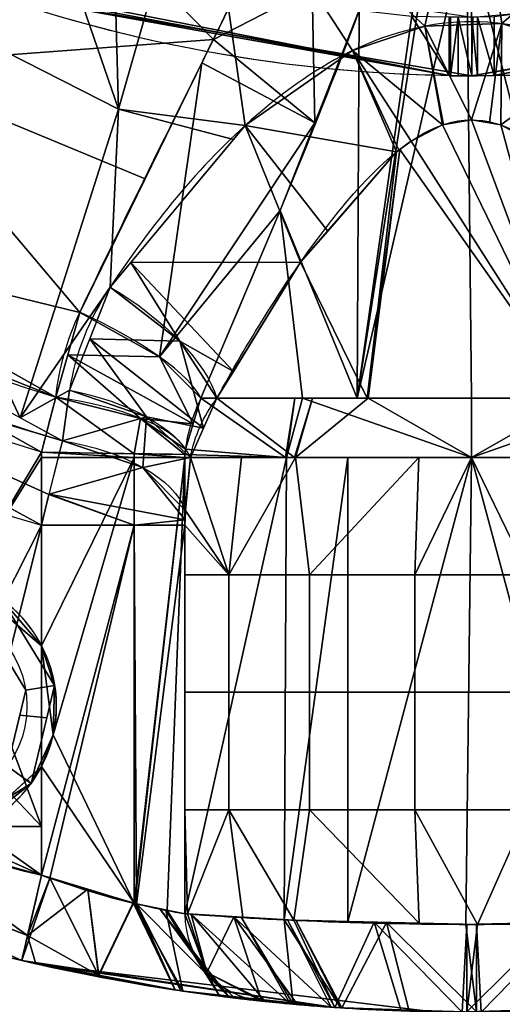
# Model space of a CAD drawing. Header units: millimetres. Extents: x -95 to 95, y -168 to 68.
# Tile 19 of 211: x -15 to 1, y -68 to -34. Entities that reach past the tile are written whole.
import ezdxf

# ---------------------------------------------------------------- set-up
doc = ezdxf.new("R2010")
doc.units = ezdxf.units.MM
doc.layers.add('100', color=7, linetype='Continuous', true_color=0xffffff)

msp = doc.modelspace()

# ---------------------------------------------------------------- linework, layer by layer
at = {"layer": '100', "color": 163, "linetype": 'Continuous'}
for p, q in [((0.766, -33.982, 14.087), (0.766, -35.994, 14.087)), ((-0.766, -35.994, 14.087), (-0.766, -33.996, 14.087)), ((-14.697, -55.475, 97), (-14.697, -49.039, 97)), ((-9.798, -49.039, 101), (-9.798, -64.637, 101)), ((-14.697, -51.356, 81), (-14.697, -63.317, 81)), ((-9.798, -64.637, 77), (-9.798, -51.356, 77)), ((-14.697, -63.317, 97), (-14.697, -59.603, 97))]:
    msp.add_line(p, q, dxfattribs=at)
at = {"layer": '100', "color": 163, "linetype": 'Continuous', "extrusion": (0, 0, -1)}
msp.add_circle((18.696, -57.539, -102), 4.5, dxfattribs=at)
at = {"layer": '100', "color": 163, "linetype": 'Continuous'}
msp.add_circle((-18.696, -57.539, 103), 3.5, dxfattribs=at)
at = {"layer": '100', "color": 163, "linetype": 'Continuous', "extrusion": (0, 0, -1)}
for centre, radius, start, end in [((0, 0, -94), 68, 283.06797, 256.93203), ((0, 0, -81), 65, 283.06797, 256.93203), ((0, 0, -97), 51.024, 286.7388, 253.2612), ((0, 0, -80.215), 50.45, 286.0923, 253.9077), ((0, 14, 10), 50, 250.5023, 289.4977)]:
    msp.add_arc(centre, radius, start, end, dxfattribs=at)
at = {"layer": '100', "color": 163, "linetype": 'Continuous'}
for centre, radius, start, end in [((0, 0, 84), 68, 283.06797, 256.93203), ((0, 0, 81), 53.418, 285.9698, 254.0302), ((0, 0, 97.321), 49.087, 286.8231, 253.1769), ((-18.696, -57.539, 97), 4.5, 27.3052, 252), ((-18.696, -57.539, 97), 4.5, 252, 332.6948), ((0, 0, 97), 65, 252, 256.93203)]:
    msp.add_arc(centre, radius, start, end, dxfattribs=at)
at = {"layer": '100', "color": 163, "linetype": 'Continuous', "extrusion": (0.500891, 0.754648, -0.42381)}
msp.add_arc((-14.276, 46.906, -71.566), 5, 82.3326, 153.3965, dxfattribs=at)
at = {"layer": '100', "color": 163, "linetype": 'Continuous', "extrusion": (0.40359, 0.877121, 0.260333)}
msp.add_arc((-6.442, 111.737, -18.493), 5, 196.0479, 272.0461, dxfattribs=at)
at = {"layer": '100', "color": 163, "linetype": 'Continuous', "extrusion": (0.136165, 0.869628, -0.474559)}
msp.add_arc((6.659, 41.846, -80.136), 5, 93.5678, 161.7399, dxfattribs=at)
at = {"layer": '100', "color": 163, "linetype": 'Continuous', "extrusion": (0.110686, 0.941471, 0.318404)}
msp.add_arc((8.907, 112.635, -14.821), 5, 192.3972, 266.748, dxfattribs=at)
at = {"layer": '100', "color": 163, "linetype": 'Continuous', "extrusion": (0, 1, 0)}
for centre, radius, start, end in [((0, 99, -47.021), 9.65, 16.4644, 163.5356), ((0, 79, -47.021), 9.65, 205.512, 334.488), ((14.697, 102, -49.039), 5, 191.537, 270), ((14.697, 76, -51.356), 5, 90, 168.463)]:
    msp.add_arc(centre, radius, start, end, dxfattribs=at)
at = {"layer": '100', "color": 163, "linetype": 'Continuous', "extrusion": (0.104531, 0.86556, -0.489775)}
msp.add_arc((8.467, 40.56, -82.706), 5, 94.5387, 166.1485, dxfattribs=at)
at = {"layer": '100', "color": 163, "linetype": 'Continuous', "extrusion": (0.016412, 0.999865, 5.69402e-18)}
msp.add_arc((13.892, 102, -49.097), 5, 191.5366, 270, dxfattribs=at)
at = {"layer": '100', "color": 163, "linetype": 'Continuous', "extrusion": (3.84685e-15, -1, 0)}
msp.add_arc((0, 99, 49.039), 10, 11.537, 168.463, dxfattribs=at)
at = {"layer": '100', "color": 163, "linetype": 'Continuous', "extrusion": (0, -1, 0)}
msp.add_arc((0, 79, 49.039), 10, 196.0098, 343.9902, dxfattribs=at)
at = {"layer": '100', "color": 163, "linetype": 'Continuous', "extrusion": (0.974103, -0.226107, 0)}
for centre, start, end in [((-65, 94), 90, 180), ((-65, 84), 180, 270)]:
    msp.add_arc(centre, 3, start, end, dxfattribs=at)
at = {"layer": '100', "color": 163, "linetype": 'Continuous', "extrusion": (-0.199955, 0.021217, 0.979575)}
msp.add_arc((65, 15.604, 76.015), 3, 275.9341, 360, dxfattribs=at)
at = {"layer": '100', "color": 163, "linetype": 'Continuous', "extrusion": (0.199955, -0.021217, 0.979575)}
msp.add_arc((-65, 20.188, 98.349), 3, 95.9341, 180, dxfattribs=at)
at = {"layer": '100', "color": 163, "linetype": 'Continuous', "extrusion": (0.766044, 0, -0.642788)}
msp.add_ellipse((0, 14, 15), major_axis=(-50, 0, -59.588), ratio=0.642788, start_param=4.72771, end_param=5.08539, dxfattribs=at)
at = {"layer": '100', "color": 163, "linetype": 'Continuous', "extrusion": (0.766044, 0, 0.642788)}
msp.add_ellipse((0, 14, 15), major_axis=(50, 0, -59.588), ratio=0.642788, start_param=4.72771, end_param=5.08539, dxfattribs=at)
at = {"layer": '100', "color": 163, "linetype": 'Continuous'}
for points in [[(-13.389, -44.083, 98.245), (-11.521, -40.123, 99.424), (-9.483, -36.158, 100), (-7.52, -32.071, 100)], [(-3.84, -33.753, 102.063), (-5.496, -38.23, 102.551), (-7.412, -42.651, 102.462), (-9.255, -47.021, 101.735)], [(-12.354, -43.221, 77.304), (-13.079, -44.314, 77.918), (-13.547, -45.488, 78.568), (-13.744, -46.748, 79.256)], [(-14.207, -46.986, 97.321), (-14.1, -45.982, 97.66), (-13.828, -45.014, 97.968), (-13.389, -44.083, 98.245)], [(-13.744, -46.748, 79.256), (-13.835, -47.324, 79.57), (-13.915, -47.9, 79.89), (-13.984, -48.473, 80.215)], [(-14.695, -48.862, 97), (-14.534, -48.218, 97), (-14.371, -47.593, 97.107), (-14.207, -46.986, 97.321)], [(-9.255, -47.021, 101.735), (-9.527, -47.579, 101.518), (-9.703, -48.16, 101.286), (-9.784, -48.762, 101.036)], [(-9.612, -49.039, 76.242), (-9.472, -48.309, 75.755), (-9.167, -47.637, 75.291), (-8.709, -47.021, 74.844)], [(-13.984, -48.473, 80.215), (-14.213, -49.351, 80.73), (-14.458, -50.341, 81), (-14.697, -51.356, 81)], [(-14.697, -49.039, 97), (-14.697, -48.98, 97), (-14.696, -48.921, 97), (-14.695, -48.862, 97)], [(-9.797, -48.943, 101), (-9.798, -48.975, 101), (-9.798, -49.007, 101), (-9.798, -49.039, 101)], [(-9.78, -50.85, 76.913), (-9.731, -50.247, 76.685), (-9.675, -49.643, 76.462), (-9.612, -49.039, 76.242)], [(-9.798, -51.356, 77), (-9.798, -51.185, 77), (-9.793, -51.01, 76.973), (-9.78, -50.85, 76.913)], [(-14.697, -55.475, 97), (-14.533, -55.792, 97), (-14.281, -56.467, 97.013), (-14.151, -57.539, 97.032), (-14.281, -58.611, 97.013), (-14.533, -59.285, 97), (-14.697, -59.603, 97)]]:
    msp.add_open_spline(points, degree=3, dxfattribs=at)
for points, knots in [([(12.354, -43.221, 77.304), (10.959, -41.12, 76.124), (9.373, -39.109, 75.086), (6.359, -36.492, 73.818), (5.251, -35.701, 73.45), (2.778, -34.521, 72.914), (1.409, -34.153, 72.752), (-1.372, -34.147, 72.75), (-2.753, -34.511, 72.909), (-5.244, -35.696, 73.448), (-6.336, -36.475, 73.81), (-9.353, -39.086, 75.074), (-10.956, -41.116, 76.122), (-12.354, -43.221, 77.304)], [0, 0, 0, 0, 0.25, 0.25, 0.375, 0.375, 0.5, 0.5, 0.625, 0.625, 0.75, 0.75, 1, 1, 1, 1]), ([(0.766, -35.994, 14.087), (0.694, -35.995, 14.173), (0.606, -35.996, 14.247), (0.414, -35.998, 14.361), (0.306, -35.999, 14.403), (0.087, -36, 14.447), (-0.028, -36, 14.45), (-0.25, -35.999, 14.419), (-0.359, -35.999, 14.384), (-0.558, -35.997, 14.281), (-0.65, -35.996, 14.212), (-0.74, -35.995, 14.117), (-0.753, -35.994, 14.102), (-0.766, -35.994, 14.087)], [0, 0, 0, 0, 0.193363, 0.193363, 0.386727, 0.386727, 0.580069, 0.580069, 0.773385, 0.773385, 0.966717, 0.966717, 1, 1, 1, 1]), ([(-8.709, -47.021, 74.844), (-7.667, -45.131, 74.226), (-6.527, -43.252, 73.722), (-4.542, -40.603, 73.179), (-3.841, -39.748, 73.033), (-2.205, -38.24, 72.821), (-1.195, -37.524, 72.75), (1.104, -37.487, 72.746), (2.128, -38.182, 72.814), (3.793, -39.692, 73.024), (4.504, -40.556, 73.17), (6.519, -43.237, 73.718), (7.659, -45.117, 74.221), (8.709, -47.021, 74.844)], [0, 0, 0, 0, 0.25, 0.25, 0.375, 0.375, 0.5, 0.5, 0.625, 0.625, 0.75, 0.75, 1, 1, 1, 1]), ([(-9.784, -48.762, 101.036), (-9.791, -48.812, 101.015), (-9.795, -48.867, 101.003), (-9.797, -48.928, 101), (-9.797, -48.936, 101), (-9.797, -48.943, 101)], [0, 0, 0, 0, 0.884581, 0.884581, 1, 1, 1, 1]), ([(-14.697, -63.317, 97), (-13.592, -63.727, 97), (-12.484, -64.052, 97.37), (-10.677, -64.489, 98.811), (-10.034, -64.597, 99.845), (-9.798, -64.637, 101)], [0, 0, 0, 0, 0.5, 0.5, 1, 1, 1, 1]), ([(-9.798, -64.637, 77), (-10.034, -64.597, 78.154), (-10.678, -64.489, 79.19), (-12.479, -64.053, 80.627), (-13.593, -63.727, 81), (-14.697, -63.317, 81)], [0, 0, 0, 0, 0.5, 0.5, 1, 1, 1, 1]), ([(-9.798, -64.637, 101), (-9.337, -64.671, 103.258), (-8.106, -64.764, 105.291), (-4.544, -64.934, 108.2), (-2.298, -65, 109), (2.297, -65, 109), (4.549, -64.934, 108.196), (8.1, -64.764, 105.296), (9.337, -64.671, 103.258), (9.798, -64.637, 101)], [0, 0, 0, 0, 0.25, 0.25, 0.5, 0.5, 0.75, 0.75, 1, 1, 1, 1]), ([(9.798, -64.637, 77), (9.337, -64.671, 74.742), (8.106, -64.764, 72.709), (4.544, -64.934, 69.8), (2.298, -65, 69), (-2.297, -65, 69), (-4.549, -64.934, 69.804), (-8.1, -64.764, 72.704), (-9.337, -64.671, 74.742), (-9.798, -64.637, 77)], [0, 0, 0, 0, 0.25, 0.25, 0.5, 0.5, 0.75, 0.75, 1, 1, 1, 1]), ([(-7.175, -67.62, 100.4), (-7.574, -67.578, 98.533), (-8.67, -67.462, 96.874), (-11.669, -67.008, 94.597), (-13.518, -66.67, 94), (-15.375, -66.239, 94)], [0, 0, 0, 0, 0.5, 0.5, 1, 1, 1, 1]), ([(-15.375, -66.239, 84), (-13.516, -66.671, 84), (-11.676, -67.007, 83.407), (-8.671, -67.462, 81.127), (-7.574, -67.578, 79.47), (-7.175, -67.62, 77.6)], [0, 0, 0, 0, 0.5, 0.5, 1, 1, 1, 1]), ([(-7.175, -67.62, 77.6), (-6.829, -67.657, 75.978), (-5.885, -67.758, 74.537), (-3.272, -67.934, 72.536), (-1.639, -68, 71.998), (1.654, -68, 72.002), (3.278, -67.934, 72.538), (5.895, -67.757, 74.548), (6.829, -67.657, 75.978), (7.175, -67.62, 77.6)], [0, 0, 0, 0, 0.25, 0.25, 0.5, 0.5, 0.75, 0.75, 1, 1, 1, 1]), ([(7.175, -67.62, 100.4), (6.829, -67.657, 102.022), (5.885, -67.758, 103.463), (3.272, -67.934, 105.464), (1.639, -68, 106.002), (-1.654, -68, 105.998), (-3.278, -67.934, 105.462), (-5.895, -67.757, 103.452), (-6.829, -67.657, 102.022), (-7.175, -67.62, 100.4)], [0, 0, 0, 0, 0.25, 0.25, 0.5, 0.5, 0.75, 0.75, 1, 1, 1, 1])]:
    msp.add_open_spline(points, degree=3, knots=knots, dxfattribs=at)
for points in [[(-12.068, -37.143, 74.637), (-22.956, -31.596, 74.637), (-15.905, -25.981, 71.52)], [(-15.905, -25.981, 71.52), (-12.339, -27.2, 71.335), (-12.068, -37.143, 74.637)], [(-12.339, -27.2, 71.335), (-9.23, -27.2, 71.335), (-12.068, -37.143, 74.637)], [(-12.068, -37.143, 74.637), (-9.23, -27.2, 71.335), (-7.744, -37.703, 74.405)], [(-9.23, -27.2, 71.335), (-4.066, -35.136, 73.193), (-7.744, -37.703, 74.405)], [(-9.23, -27.2, 71.335), (0, -27.2, 71.335), (-1.603, -34.303, 72.819)], [(-1.603, -34.303, 72.819), (-4.066, -35.136, 73.193), (-9.23, -27.2, 71.335)], [(0, -27.2, 71.335), (-0.001, -34.249, 72.795), (-1.603, -34.303, 72.819)], [(1.032, -34.213, 72.779), (-0.001, -34.249, 72.795), (0, -27.2, 71.335)], [(1.032, -34.213, 72.779), (0, -27.2, 71.335), (9.23, -27.2, 71.335)], [(9.23, -27.2, 71.335), (4.335, -35.27, 73.255), (1.032, -34.213, 72.779)], [(-8.827, -34.756, 99.915), (-15.907, -27.544, 100), (-20.532, -35.632, 99.326)], [(-8.827, -34.756, 99.915), (-7.52, -32.071, 100), (-15.907, -27.544, 100)], [(-3.84, -33.753, 102.063), (-3.913, -47.021, 107.35), (-1.523, -30.276, 102.316)], [(-1.321, -30.469, 102.498), (-1.523, -30.276, 102.316), (-3.913, -47.021, 107.35)], [(-0.174, -30.882, 102.883), (-1.321, -30.469, 102.498), (-3.913, -47.021, 107.35)], [(-3.913, -47.021, 107.35), (0, -47.021, 108.65), (-0.174, -30.882, 102.883)], [(3.913, -47.021, 107.35), (1.063, -30.624, 102.642), (-0.174, -30.882, 102.883)], [(-0.174, -30.882, 102.883), (0, -47.021, 108.65), (3.913, -47.021, 107.35)], [(-15.427, -47.683, 80.215), (-29.266, -40.107, 80.215), (-22.956, -31.596, 74.637)], [(-22.956, -31.596, 74.637), (-12.068, -37.143, 74.637), (-15.427, -47.683, 80.215)], [(-5.454, -33.015, 100.546), (-7.52, -32.071, 100), (-8.827, -34.756, 99.915)], [(-2.048, -33.973, 12.559), (-7.228, -33.378, 6.386), (-18.221, -32.562, -6.714), (-0.766, -35.994, 14.087)], [(-0.766, -35.994, 14.087), (-18.221, -32.562, -6.714), (-17.457, -32.854, -8.357)], [(6.486, -33.224, 7.27), (0.766, -33.982, 14.087), (0.766, -35.994, 14.087), (18.221, -32.562, -6.714)], [(17.457, -32.854, -8.357), (18.221, -32.562, -6.714), (0.766, -35.994, 14.087)], [(-17.457, -32.854, -8.357), (-16.688, -33.133, -10), (-0.766, -35.994, 14.087)], [(0, -36, -10), (-16.688, -33.133, -10), (-8.693, -32.724, -10), (0.039, -33.997, -10)], [(0.766, -35.994, 14.087), (0.007, -35.999, 14.398), (17.457, -32.854, -8.357)], [(16.688, -33.133, -10), (17.457, -32.854, -8.357), (0.007, -35.999, 14.398)], [(-16.688, -33.133, -10), (0, -36, -10), (-0.766, -35.994, 14.087)], [(-8.827, -34.756, 99.915), (-5.364, -37.604, 102.225), (-5.454, -33.015, 100.546)], [(-5.364, -37.604, 102.225), (-3.84, -33.753, 102.063), (-5.454, -33.015, 100.546)], [(16.688, -33.133, -10), (0, -36, -10), (0.039, -33.997, -10), (11.51, -32.982, -10)], [(0.007, -35.999, 14.398), (0.007, -35.999, -10), (16.688, -33.133, -10)], [(-3.84, -33.753, 102.063), (-6.549, -40.598, 102.351), (-3.913, -47.021, 107.35)], [(-0.766, -35.994, 14.087), (-0.766, -33.996, 14.087), (-2.048, -33.973, 12.559)], [(0.766, -35.994, 14.087), (0.766, -33.982, 14.087), (0.197, -33.993, 14.425)], [(-4.066, -35.136, 73.193), (-1.603, -34.303, 72.819), (-0.999, -37.679, 72.766)], [(-0.999, -37.679, 72.766), (-1.603, -34.303, 72.819), (-1.602, -34.303, 72.819)], [(-1.602, -34.303, 72.819), (1.032, -34.213, 72.779), (0, -37.505, 72.748)], [(-1.602, -34.303, 72.819), (-0.962, -37.672, 72.765), (-0.999, -37.679, 72.766)], [(0, -37.505, 72.748), (-0.962, -37.672, 72.765), (-1.602, -34.303, 72.819)], [(-0.727, -33.996, 14.131), (-0.766, -33.996, 14.087), (-0.766, -35.994, 14.087)], [(-0.766, -35.994, 14.087), (-0.727, -35.995, 14.131), (-0.727, -33.996, 14.131)], [(-0.459, -33.997, 14.333), (-0.727, -33.996, 14.131), (-0.727, -35.995, 14.131)], [(-0.727, -35.995, 14.131), (-0.459, -35.998, 14.333), (-0.459, -33.997, 14.333)], [(0.006, -35.999, 14.398), (0.006, -33.994, 14.398), (-0.459, -33.997, 14.333)], [(-0.459, -33.997, 14.333), (-0.459, -35.998, 14.333), (0.006, -35.999, 14.398)], [(0, -37.505, 72.748), (1.032, -34.213, 72.779), (1.033, -34.213, 72.779)], [(1.033, -34.213, 72.779), (0.612, -37.612, 72.759), (0, -37.505, 72.748)], [(0.197, -36, 14.425), (0.197, -33.993, 14.425), (0.006, -33.994, 14.398)], [(0.006, -33.994, 14.398), (0.006, -35.999, 14.398), (0.197, -36, 14.425)], [(0.197, -33.993, 14.425), (0.197, -36, 14.425), (0.766, -35.994, 14.087)], [(1.001, -37.679, 72.766), (0.612, -37.612, 72.759), (1.033, -34.213, 72.779)], [(1.001, -37.679, 72.766), (1.033, -34.213, 72.779), (4.335, -35.27, 73.255)], [(-20.532, -35.632, 99.326), (-11.155, -39.516, 99.063), (-8.827, -34.756, 99.915)], [(-8.827, -34.756, 99.915), (-9.216, -35.553, 99.772), (-5.364, -37.604, 102.225)], [(-7.743, -37.702, 74.405), (-4.066, -35.136, 73.193), (-2.57, -38.602, 72.874)], [(-0.999, -37.679, 72.766), (-2.068, -38.228, 72.827), (-4.066, -35.136, 73.193)], [(-4.066, -35.136, 73.193), (-4.066, -35.136, 73.193), (-2.49, -38.542, 72.866)], [(-2.49, -38.542, 72.866), (-2.57, -38.602, 72.874), (-4.066, -35.136, 73.193)], [(-2.068, -38.228, 72.827), (-2.49, -38.542, 72.866), (-4.066, -35.136, 73.193)], [(4.335, -35.27, 73.255), (2.293, -38.387, 72.847), (1.001, -37.679, 72.766)], [(-20.532, -35.632, 99.326), (-23.933, -41.511, 97.321), (-13.389, -44.083, 98.245)], [(-13.389, -44.083, 98.245), (-11.155, -39.516, 99.063), (-20.532, -35.632, 99.326)], [(-9.216, -35.553, 99.772), (-13.389, -44.083, 98.245), (-10.663, -45.609, 99.162)], [(-10.663, -45.609, 99.162), (-5.364, -37.604, 102.225), (-9.216, -35.553, 99.772)], [(-0.727, -35.995, 14.131), (-0.766, -35.994, 14.087), (0, -36, -10)], [(-0.459, -35.998, 14.333), (-0.727, -35.995, 14.131), (0, -36, -10)], [(0, -36, -10), (0.007, -35.999, 14.398), (-0.459, -35.998, 14.333)], [(0, -36, -10), (0.007, -35.999, -10), (0.007, -35.999, 14.398)], [(0.766, -35.994, 14.087), (0.197, -36, 14.425), (0.007, -35.999, 14.398)], [(-15.427, -47.683, 80.215), (-12.068, -37.143, 74.637), (-12.354, -43.221, 77.304)], [(-12.068, -37.143, 74.637), (-8.136, -38.172, 74.652), (-12.354, -43.221, 77.304)], [(-7.744, -37.703, 74.405), (-8.136, -38.172, 74.652), (-12.068, -37.143, 74.637)], [(-6.549, -40.598, 102.351), (-5.364, -37.604, 102.225), (-10.663, -45.609, 99.162)], [(3.536, -47.021, 70.021), (-2.068, -38.228, 72.827), (-0.999, -37.679, 72.766)], [(3.536, -47.021, 70.021), (-0.999, -37.679, 72.766), (0, -37.505, 72.748)], [(0, -37.505, 72.748), (1.001, -37.679, 72.766), (3.536, -47.021, 70.021)], [(1.001, -37.679, 72.766), (2.293, -38.387, 72.847), (3.536, -47.021, 70.021)], [(-20.751, -53.536, 97), (-17.323, -53.253, 97), (-14.695, -48.862, 97), (-34.047, -38.004, 97)], [(-11.651, -42.38, 76.862), (-7.744, -37.703, 74.405), (-5.844, -42.373, 73.551)], [(-7.744, -37.703, 74.405), (-7.743, -37.702, 74.405), (-4.917, -41.305, 73.359)], [(-4.917, -41.305, 73.359), (-5.844, -42.373, 73.551), (-7.744, -37.703, 74.405)], [(-2.57, -38.602, 72.874), (-4.917, -41.305, 73.359), (-7.743, -37.702, 74.405)], [(-2.45, -38.513, 72.863), (-2.068, -38.228, 72.827), (3.536, -47.021, 70.021)], [(-3.566, -47.021, 70.048), (-5.844, -42.373, 73.551), (-2.57, -38.602, 72.874)], [(-3.536, -47.021, 70.021), (-3.566, -47.021, 70.048), (-2.45, -38.513, 72.863)], [(-2.57, -38.602, 72.874), (-2.45, -38.513, 72.863), (-3.566, -47.021, 70.048)], [(3.536, -47.021, 70.021), (-3.536, -47.021, 70.021), (-2.45, -38.513, 72.863)], [(-14.207, -46.986, 97.321), (-26.31, -40.173, 97.321), (-27.351, -41.761, 97)], [(-10.663, -45.609, 99.162), (-9.255, -47.021, 101.735), (-6.549, -40.598, 102.351)], [(-6.549, -40.598, 102.351), (-9.255, -47.021, 101.735), (-5.777, -47.021, 106.731)], [(-5.777, -47.021, 106.731), (-3.913, -47.021, 107.35), (-6.549, -40.598, 102.351)], [(-23.933, -41.511, 97.321), (-14.207, -46.986, 97.321), (-13.389, -44.083, 98.245)], [(-27.351, -41.761, 97), (-14.695, -48.862, 97), (-14.207, -46.986, 97.321)], [(-27.306, -44.485, 81), (-25.786, -42.012, 80.215), (-13.984, -48.473, 80.215)], [(-9.976, -45.071, 76.819), (-12.354, -43.221, 77.304), (-11.651, -42.38, 76.862)], [(-5.844, -42.373, 73.551), (-8.142, -46.101, 74.588), (-11.651, -42.38, 76.862)], [(-9.976, -45.071, 76.819), (-11.651, -42.38, 76.862), (-8.142, -46.101, 74.588)], [(-3.566, -47.021, 70.048), (-8.709, -47.021, 74.844), (-5.844, -42.373, 73.551)], [(-12.354, -43.221, 77.304), (-13.744, -46.748, 79.256), (-15.427, -47.683, 80.215)], [(-13.049, -44.984, 78.28), (-12.354, -43.221, 77.304), (-9.976, -45.071, 76.819)], [(-10.663, -45.609, 99.162), (-13.389, -44.083, 98.245), (-13.798, -45.534, 97.783)], [(-13.984, -48.473, 80.215), (-14.446, -50.31, 80.903), (-27.306, -44.485, 81)], [(-14.446, -50.31, 80.903), (-14.697, -51.356, 81), (-27.306, -44.485, 81)], [(-11.11, -47.656, 78.347), (-13.744, -46.748, 79.256), (-13.049, -44.984, 78.28)], [(-9.164, -48.037, 75.548), (-13.049, -44.984, 78.28), (-9.976, -45.071, 76.819)], [(-11.11, -47.656, 78.347), (-13.049, -44.984, 78.28), (-9.164, -48.037, 75.548)], [(-8.142, -46.101, 74.588), (-8.709, -47.021, 74.844), (-9.976, -45.071, 76.819)], [(-9.976, -45.071, 76.819), (-8.709, -47.021, 74.844), (-9.164, -48.037, 75.548)], [(-13.798, -45.534, 97.783), (-14.207, -46.986, 97.321), (-11.312, -47.707, 98.446)], [(-9.52, -47.893, 101.385), (-13.798, -45.534, 97.783), (-11.312, -47.707, 98.446)], [(-10.663, -45.609, 99.162), (-13.798, -45.534, 97.783), (-9.52, -47.893, 101.385)], [(-9.52, -47.893, 101.385), (-9.255, -47.021, 101.735), (-10.663, -45.609, 99.162)], [(-16.966, -55.81, 81), (-18.696, -55.093, 81), (-23.517, -46.55, 81), (-14.697, -51.356, 81)], [(-13.744, -46.748, 79.256), (-13.984, -48.473, 80.215), (-15.427, -47.683, 80.215)], [(-13.984, -48.473, 80.215), (-13.744, -46.748, 79.256), (-11.11, -47.656, 78.347)], [(-14.207, -46.986, 97.321), (-14.695, -48.862, 97), (-11.534, -48.914, 98.127)], [(-11.534, -48.914, 98.127), (-11.312, -47.707, 98.446), (-14.207, -46.986, 97.321)], [(-9.255, -47.021, 101.735), (-9.784, -48.762, 101.036), (-6.365, -49.039, 106.68)], [(-6.059, -49.039, 71.074), (-9.612, -49.039, 76.242), (-8.709, -47.021, 74.844)], [(-6.365, -49.039, 106.68), (-6.047, -47.021, 106.343), (-9.255, -47.021, 101.735)], [(-8.709, -47.021, 74.844), (-5.44, -47.021, 71.795), (-6.059, -49.039, 71.074)], [(-6.047, -47.021, 106.343), (-6.365, -49.039, 106.68), (-6.325, -49.039, 106.746)], [(-5.777, -47.021, 106.731), (-6.325, -49.039, 106.746), (0, -49.039, 109)], [(-6.325, -49.039, 106.746), (-5.777, -47.021, 106.731), (-6.047, -47.021, 106.343)], [(-6.017, -49.039, 71.013), (-6.059, -49.039, 71.074), (-5.44, -47.021, 71.795)], [(0, -49.039, 69), (-6.017, -49.039, 71.013), (-3.536, -47.021, 70.021)], [(-5.44, -47.021, 71.795), (-3.536, -47.021, 70.021), (-6.017, -49.039, 71.013)], [(0, -49.039, 109), (0, -47.021, 108.65), (-5.777, -47.021, 106.731)], [(-3.536, -47.021, 70.021), (0, -47.021, 70.021), (0, -49.039, 69)], [(0, -49.039, 69), (0, -47.021, 70.021), (3.536, -47.021, 70.021)], [(3.536, -47.021, 70.021), (6.017, -49.039, 71.013), (0, -49.039, 69)], [(0, -49.039, 109), (6.325, -49.039, 106.746), (5.777, -47.021, 106.731)], [(5.777, -47.021, 106.731), (0, -47.021, 108.65), (0, -49.039, 109)], [(-11.11, -47.656, 78.347), (-11.232, -49.385, 79.192), (-13.984, -48.473, 80.215)], [(-11.312, -47.707, 98.446), (-11.534, -48.914, 98.127), (-9.797, -48.943, 101)], [(-11.312, -47.707, 98.446), (-9.784, -48.762, 101.036), (-9.52, -47.893, 101.385)], [(-9.797, -48.943, 101), (-9.784, -48.762, 101.036), (-11.312, -47.707, 98.446)], [(-11.232, -49.385, 79.192), (-11.11, -47.656, 78.347), (-9.612, -49.039, 76.242)], [(-9.164, -48.037, 75.548), (-9.612, -49.039, 76.242), (-11.11, -47.656, 78.347)], [(-14.443, -50.295, 80.897), (-13.984, -48.473, 80.215), (-11.232, -49.385, 79.192)], [(-9.784, -48.762, 101.036), (-9.797, -48.943, 101), (-6.365, -49.039, 106.68)], [(-14.697, -49.039, 97), (-14.695, -48.862, 97), (-17.323, -53.253, 97)], [(-17.323, -53.253, 97), (-14.697, -55.475, 97), (-14.697, -49.039, 97)], [(-14.695, -48.862, 97), (-14.697, -49.039, 97), (-11.535, -49.039, 98.127)], [(-11.535, -49.039, 98.127), (-14.697, -55.475, 97), (-14.303, -58.525, 97.016)], [(-11.535, -49.039, 98.127), (-14.697, -49.039, 97), (-14.697, -55.475, 97)], [(-11.535, -49.039, 98.127), (-11.534, -48.914, 98.127), (-14.695, -48.862, 97)], [(-14.303, -58.525, 97.016), (-11.538, -64.279, 98.135), (-11.535, -49.039, 98.127)], [(-9.798, -49.039, 101), (-11.535, -49.039, 98.127), (-11.538, -64.279, 98.135)], [(-11.538, -64.279, 98.135), (-11.515, -64.286, 98.143), (-9.798, -49.039, 101)], [(-11.534, -48.914, 98.127), (-11.535, -49.039, 98.127), (-9.798, -49.039, 101)], [(-9.798, -49.039, 101), (-9.797, -48.943, 101), (-11.534, -48.914, 98.127)], [(-11.515, -64.286, 98.143), (-10.41, -64.526, 99.426), (-9.798, -49.039, 101)], [(-9.612, -49.039, 76.242), (-9.78, -50.85, 76.913), (-11.232, -49.385, 79.192)], [(-10.41, -64.526, 99.426), (-9.798, -64.637, 101), (-9.798, -49.039, 101)], [(-9.797, -48.943, 101), (-9.798, -49.039, 101), (-6.365, -49.039, 106.68)], [(-6.325, -49.039, 106.746), (-9.798, -49.039, 101), (-9.798, -64.637, 101)], [(-9.798, -64.637, 101), (-6.405, -64.845, 106.679), (-6.325, -49.039, 106.746)], [(-8.295, -53.054, 73.415), (-9.78, -50.85, 76.913), (-9.612, -49.039, 76.242)], [(-9.612, -49.039, 76.242), (-7.869, -49.039, 73.707), (-8.295, -53.054, 73.415)], [(-8.295, -53.054, 73.415), (-7.869, -49.039, 73.707), (-6.017, -49.039, 71.013)], [(-6.017, -49.039, 71.013), (-5.538, -53.054, 70.673), (-8.295, -53.054, 73.415)], [(-4.235, -49.039, 107.491), (-6.325, -49.039, 106.746), (-6.405, -64.845, 106.679)], [(-6.405, -64.845, 106.679), (-4.227, -64.899, 107.493), (-4.235, -49.039, 107.491)], [(-5.538, -53.054, 70.673), (-6.017, -49.039, 71.013), (-1.806, -49.039, 69.604)], [(-1.806, -49.039, 69.604), (-1.944, -53.054, 69.191), (-5.538, -53.054, 70.673)], [(0, -49.039, 109), (-4.235, -49.039, 107.491), (-4.227, -64.899, 107.493)], [(-4.227, -64.899, 107.493), (-0.201, -65, 108.998), (0, -49.039, 109)], [(-1.944, -53.054, 69.191), (-1.806, -49.039, 69.604), (0, -49.039, 69)], [(0, -49.039, 69), (1.944, -53.054, 69.191), (-1.944, -53.054, 69.191)], [(0, -49.039, 109), (-0.201, -65, 108.998), (4.264, -64.901, 107.536)], [(0, -49.039, 69), (1.806, -49.039, 69.604), (1.944, -53.054, 69.191)], [(4.264, -64.901, 107.536), (4.235, -49.039, 107.491), (0, -49.039, 109)], [(-9.791, -51.172, 76.968), (-14.443, -50.295, 80.897), (-11.232, -49.385, 79.192)], [(-11.232, -49.385, 79.192), (-9.78, -50.85, 76.913), (-9.791, -51.172, 76.968)], [(-11.535, -51.356, 79.873), (-14.697, -51.356, 81), (-14.446, -50.31, 80.903)], [(-14.446, -50.31, 80.903), (-14.443, -50.295, 80.897), (-11.535, -51.356, 79.873)], [(-11.535, -51.356, 79.873), (-14.443, -50.295, 80.897), (-9.791, -51.172, 76.968)], [(-8.295, -53.054, 73.415), (-9.798, -51.356, 77), (-9.78, -50.85, 76.913)], [(-16.25, -57.539, 81), (-16.966, -55.81, 81), (-14.697, -51.356, 81)], [(-14.697, -51.356, 81), (-14.697, -61.651, 81), (-16.25, -57.539, 81)], [(-11.535, -51.356, 79.873), (-14.415, -63.42, 80.992), (-14.697, -63.317, 81)], [(-14.697, -63.317, 81), (-14.697, -51.356, 81), (-11.535, -51.356, 79.873)], [(-11.535, -51.356, 79.873), (-11.448, -64.302, 79.801), (-14.415, -63.42, 80.992)], [(-9.791, -51.172, 76.968), (-9.798, -51.356, 77), (-11.535, -51.356, 79.873)], [(-11.448, -64.302, 79.801), (-11.535, -51.356, 79.873), (-9.798, -51.356, 77)], [(-9.798, -51.356, 77), (-9.798, -64.637, 77), (-11.448, -64.302, 79.801)], [(-8.295, -53.054, 73.415), (-9.798, -53.054, 77), (-9.798, -51.356, 77)], [(-8.295, -53.054, 73.415), (-8.295, -57.068, 73.415), (-9.798, -57.068, 77), (-9.798, -53.054, 77)], [(-5.538, -53.054, 70.673), (-5.538, -57.068, 70.673), (-8.295, -57.068, 73.415), (-8.295, -53.054, 73.415)], [(-1.944, -53.054, 69.191), (-1.944, -57.068, 69.191), (-5.538, -57.068, 70.673), (-5.538, -53.054, 70.673)], [(1.944, -53.054, 69.191), (1.944, -57.068, 69.191), (-1.944, -57.068, 69.191), (-1.944, -53.054, 69.191)], [(-14.251, -56.835, 102), (-16.05, -53.898, 102), (-16.638, -54.707, 103), (-15.239, -56.991, 103)], [(-14.697, -55.475, 97), (-16.263, -54.15, 97), (-16.05, -53.898, 102)], [(-16.05, -53.898, 102), (-14.251, -56.835, 102), (-14.697, -55.475, 97)], [(-18.148, -60.996, 103), (-15.864, -59.596, 103), (-15.239, -56.991, 103), (-16.638, -54.707, 103)], [(-14.303, -58.525, 97.016), (-14.697, -55.475, 97), (-14.251, -56.835, 102)], [(-32.506, -58.725, 81.879), (-31.07, -55.959, 81), (-14.697, -63.317, 81)], [(-15.239, -56.991, 103), (-15.445, -57.85, 103), (-14.516, -57.938, 102), (-14.251, -56.835, 102)], [(-14.251, -56.835, 102), (-15.055, -60.184, 102), (-14.303, -58.525, 97.016)], [(-8.295, -57.068, 73.415), (-8.295, -61.083, 73.415), (-9.798, -61.083, 77), (-9.798, -57.068, 77)], [(-5.538, -57.068, 70.673), (-5.538, -61.083, 70.673), (-8.295, -61.083, 73.415), (-8.295, -57.068, 73.415)], [(-1.944, -57.068, 69.191), (-1.944, -61.083, 69.191), (-5.538, -61.083, 70.673), (-5.538, -57.068, 70.673)], [(1.944, -57.068, 69.191), (1.944, -61.083, 69.191), (-1.944, -61.083, 69.191), (-1.944, -57.068, 69.191)], [(-16.966, -59.268, 81), (-16.25, -57.539, 81), (-14.697, -61.651, 81)], [(-15.055, -60.184, 102), (-14.516, -57.938, 102), (-15.445, -57.85, 103), (-15.864, -59.596, 103)], [(-15.177, -65.383, 96.121), (-32.506, -58.725, 96.121), (-32.504, -58.542, 94)], [(-32.504, -58.542, 84), (-32.506, -58.725, 81.879), (-15.177, -65.383, 81.879)], [(-32.504, -58.542, 94), (-15.375, -66.239, 94), (-15.177, -65.383, 96.121)], [(-15.177, -65.383, 81.879), (-15.375, -66.239, 84), (-32.504, -58.542, 84)], [(-14.697, -59.603, 97), (-14.303, -58.525, 97.016), (-15.055, -60.184, 102)], [(-11.538, -64.279, 98.135), (-14.303, -58.525, 97.016), (-14.697, -59.603, 97)], [(-32.506, -58.725, 96.121), (-15.177, -65.383, 96.121), (-20.086, -61.819, 97)], [(-14.697, -63.317, 81), (-15.177, -65.383, 81.879), (-32.506, -58.725, 81.879)], [(-14.697, -61.651, 81), (-18.405, -61.651, 81), (-18.696, -59.984, 81), (-16.966, -59.268, 81)], [(-15.864, -59.596, 103), (-17.396, -60.535, 103), (-17.024, -61.391, 102), (-15.055, -60.184, 102)], [(-14.697, -63.317, 97), (-14.697, -59.603, 97), (-16.985, -61.701, 97)], [(-15.055, -60.184, 102), (-15.181, -60.047, 97), (-14.697, -59.603, 97)], [(-14.697, -59.603, 97), (-14.697, -63.317, 97), (-11.538, -64.279, 98.135)], [(-15.055, -60.184, 102), (-17.992, -61.984, 102), (-16.985, -61.701, 97)], [(-16.985, -61.701, 97), (-15.181, -60.047, 97), (-15.055, -60.184, 102)], [(-9.706, -64.644, 76.593), (-9.798, -61.083, 77), (-8.295, -61.083, 73.415)], [(-9.706, -64.644, 76.593), (-9.798, -64.637, 77), (-9.798, -61.083, 77)], [(-8.295, -61.083, 73.415), (-7.824, -64.756, 73.723), (-9.706, -64.644, 76.593)], [(-8.295, -61.083, 73.415), (-5.538, -61.083, 70.673), (-6.075, -64.861, 71.057)], [(-6.075, -64.861, 71.057), (-7.824, -64.756, 73.723), (-8.295, -61.083, 73.415)], [(-1.792, -64.956, 69.655), (-6.075, -64.861, 71.057), (-5.538, -61.083, 70.673)], [(-5.538, -61.083, 70.673), (-1.944, -61.083, 69.191), (-1.792, -64.956, 69.655)], [(-1.944, -61.083, 69.191), (1.944, -61.083, 69.191), (0.201, -65, 69.002)], [(0.201, -65, 69.002), (-1.792, -64.956, 69.655), (-1.944, -61.083, 69.191)], [(1.944, -61.083, 69.191), (1.792, -64.96, 69.597), (0.201, -65, 69.002)], [(-15.375, -66.239, 94), (-25.511, -61.685, 94), (-25.511, -61.685, 84), (-15.375, -66.239, 84)], [(-16.985, -61.701, 97), (-20.086, -61.819, 97), (-14.697, -63.317, 97)], [(-15.177, -65.383, 96.121), (-14.697, -63.317, 97), (-20.086, -61.819, 97)], [(-18.405, -61.651, 81), (-14.697, -61.651, 81), (-14.697, -63.317, 81)], [(-12.75, -66.737, 83.073), (-15.375, -66.239, 84), (-14.415, -63.42, 80.992)], [(-14.415, -63.42, 80.992), (-15.375, -66.239, 84), (-15.177, -65.383, 81.879)], [(-15.177, -65.383, 81.879), (-14.697, -63.317, 81), (-14.415, -63.42, 80.992)], [(-13.117, -63.798, 97.568), (-14.697, -63.317, 97), (-15.177, -65.383, 96.121)], [(-14.415, -63.42, 80.992), (-13.117, -63.806, 80.471), (-12.75, -66.737, 83.073)], [(-15.177, -65.383, 96.121), (-12.742, -66.748, 94.854), (-13.117, -63.798, 97.568)], [(-11.557, -64.273, 98.128), (-13.117, -63.798, 97.568), (-12.742, -66.748, 94.854)], [(-12.75, -66.737, 83.073), (-13.117, -63.806, 80.471), (-11.566, -64.267, 79.848)], [(-11.566, -64.267, 79.848), (-10.135, -67.232, 82.15), (-12.75, -66.737, 83.073)], [(-10.135, -67.232, 82.15), (-11.566, -64.267, 79.848), (-11.448, -64.302, 79.801)], [(-12.742, -66.748, 94.854), (-10.145, -67.229, 95.869), (-11.557, -64.273, 98.128)], [(-11.515, -64.286, 98.143), (-11.557, -64.273, 98.128), (-10.145, -67.229, 95.869)], [(-11.515, -64.286, 98.143), (-10.145, -67.229, 95.869), (-9.865, -67.281, 95.979)], [(-10.448, -64.518, 99.383), (-11.515, -64.286, 98.143), (-9.865, -67.281, 95.979)], [(-8.29, -67.49, 80.164), (-9.936, -67.27, 82.08), (-11.448, -64.302, 79.801)], [(-11.448, -64.302, 79.801), (-10.671, -64.46, 78.481), (-8.29, -67.49, 80.164)], [(-9.936, -67.27, 82.08), (-10.135, -67.232, 82.15), (-11.448, -64.302, 79.801)], [(-10.671, -64.46, 78.481), (-9.798, -64.637, 77), (-9.05, -66.645, 77.196)], [(-9.05, -66.645, 77.196), (-8.29, -67.49, 80.164), (-10.671, -64.46, 78.481)], [(-9.865, -67.281, 95.979), (-8.617, -67.438, 98.029), (-10.448, -64.518, 99.383)], [(-10.41, -64.526, 99.426), (-10.448, -64.518, 99.383), (-8.617, -67.438, 98.029)], [(-10.41, -64.526, 99.426), (-8.617, -67.438, 98.029), (-9.05, -66.645, 100.804)], [(-9.05, -66.645, 100.804), (-9.798, -64.637, 101), (-10.41, -64.526, 99.426)], [(-9.586, -64.65, 101.355), (-9.798, -64.637, 101), (-9.05, -66.645, 100.804)], [(-9.05, -66.645, 77.196), (-9.798, -64.637, 77), (-9.706, -64.644, 76.593)], [(-9.706, -64.644, 76.593), (-8.122, -64.739, 74.177), (-9.05, -66.645, 77.196)], [(-9.586, -64.65, 101.355), (-7.059, -67.632, 100.678), (-6.201, -67.717, 102.724)], [(-6.201, -67.717, 102.724), (-7.874, -64.755, 104.221), (-9.586, -64.65, 101.355)], [(-7.059, -67.632, 100.678), (-9.586, -64.65, 101.355), (-9.05, -66.645, 100.804)], [(-7.175, -67.62, 77.6), (-9.05, -66.645, 77.196), (-8.122, -64.739, 74.177)], [(-8.122, -64.739, 74.177), (-5.96, -67.728, 75.612), (-7.175, -67.62, 77.6)], [(-8.122, -64.739, 74.177), (-6.298, -64.847, 71.397), (-4.8, -67.83, 73.714)], [(-4.8, -67.83, 73.714), (-5.96, -67.728, 75.612), (-8.122, -64.739, 74.177)], [(-6.405, -64.845, 106.679), (-7.874, -64.755, 104.221), (-6.095, -67.725, 102.835)], [(-6.201, -67.717, 102.724), (-6.095, -67.725, 102.835), (-7.874, -64.755, 104.221)], [(-4.482, -67.852, 104.536), (-6.012, -64.855, 106.826), (-6.405, -64.845, 106.679)], [(-6.095, -67.725, 102.835), (-4.482, -67.852, 104.536), (-6.405, -64.845, 106.679)], [(-6.298, -64.847, 71.397), (-4.678, -67.835, 73.667), (-4.8, -67.83, 73.714)], [(-4.678, -67.835, 73.667), (-6.298, -64.847, 71.397), (-6.075, -64.861, 71.057)], [(-4.678, -67.835, 73.667), (-6.075, -64.861, 71.057), (-3.33, -64.922, 70.158)], [(-2.909, -64.932, 107.986), (-6.012, -64.855, 106.826), (-4.432, -67.854, 104.551)], [(-4.482, -67.852, 104.536), (-4.432, -67.854, 104.551), (-6.012, -64.855, 106.826)], [(-3.33, -64.922, 70.158), (-2.424, -67.92, 72.809), (-4.678, -67.835, 73.667)], [(-4.432, -67.854, 104.551), (-2.148, -67.924, 105.244), (-2.909, -64.932, 107.986)], [(-3.33, -64.922, 70.158), (-0.163, -64.992, 69.121), (-0.32, -67.999, 72.007)], [(-0.32, -67.999, 72.007), (-2.424, -67.92, 72.809), (-3.33, -64.922, 70.158)], [(-2.909, -64.932, 107.986), (-2.148, -67.924, 105.244), (0.164, -67.994, 105.946)], [(0.164, -67.994, 105.946), (-0.201, -65, 108.998), (-2.909, -64.932, 107.986)], [(2.909, -64.932, 70.014), (2.148, -67.924, 72.756), (-0.164, -67.994, 72.054)], [(-0.164, -67.994, 72.054), (0.201, -65, 69.002), (2.909, -64.932, 70.014)], [(3.33, -64.922, 107.842), (0.163, -64.992, 108.879), (0.32, -67.999, 105.993)], [(0.32, -67.999, 105.993), (2.424, -67.92, 105.191), (3.33, -64.922, 107.842)], [(-0.163, -64.992, 69.121), (-0.164, -67.994, 72.054), (-0.32, -67.999, 72.007)], [(0.164, -67.994, 105.946), (0.163, -64.992, 108.879), (-0.201, -65, 108.998)], [(-0.164, -67.994, 72.054), (-0.163, -64.992, 69.121), (0.201, -65, 69.002)], [(0.163, -64.992, 108.879), (0.164, -67.994, 105.946), (0.32, -67.999, 105.993)], [(-15.177, -65.383, 96.121), (-15.375, -66.239, 94), (-14.889, -66.35, 94.013)], [(-14.889, -66.35, 94.013), (-12.742, -66.748, 94.854), (-15.177, -65.383, 96.121)], [(-14.889, -66.35, 94.013), (-15.375, -66.239, 94), (-4.677, -67.839, 82.759)], [(-4.677, -67.839, 82.759), (-15.375, -66.239, 94), (-9.936, -67.27, 82.08)], [(-15.375, -66.239, 94), (-15.375, -66.239, 84), (-9.936, -67.27, 82.08)], [(-14.889, -66.35, 94.013), (-4.677, -67.839, 82.759), (-1.303, -67.988, 84.857)], [(-1.303, -67.988, 84.857), (-4.677, -67.839, 95.241), (-14.889, -66.35, 94.013)], [(-9.865, -67.281, 95.979), (-14.889, -66.35, 94.013), (-4.677, -67.839, 95.241)], [(-9.05, -66.645, 100.804), (-7.175, -67.62, 100.4), (-7.059, -67.632, 100.678)], [(-9.05, -66.645, 77.196), (-7.175, -67.62, 77.6), (-8.077, -67.519, 79.916)], [(-8.077, -67.519, 79.916), (-8.29, -67.49, 80.164), (-9.05, -66.645, 77.196)], [(-8.617, -67.438, 98.029), (-7.175, -67.62, 100.4), (-9.05, -66.645, 100.804)], [(-9.936, -67.27, 82.08), (-6, -67.735, 79.028), (-4.677, -67.839, 82.759)], [(-6, -67.735, 79.028), (-9.936, -67.27, 82.08), (-8.077, -67.519, 79.916)], [(-4.677, -67.839, 95.241), (-6, -67.735, 98.972), (-9.865, -67.281, 95.979)], [(-7.175, -67.62, 100.4), (-9.865, -67.281, 95.979), (-6, -67.735, 98.972)], [(-6, -67.735, 79.028), (-8.077, -67.519, 79.916), (-7.175, -67.62, 77.6)], [(-4.701, -67.837, 102.728), (-6.201, -67.717, 102.724), (-7.175, -67.62, 100.4)], [(-7.175, -67.62, 100.4), (-6, -67.735, 98.972), (-4.701, -67.837, 102.728)], [(-7.175, -67.62, 77.6), (-4.8, -67.83, 73.714), (-4.701, -67.837, 75.272)], [(-4.701, -67.837, 75.272), (-6, -67.735, 79.028), (-7.175, -67.62, 77.6)], [(-4.482, -67.852, 104.536), (-6.201, -67.717, 102.724), (-4.701, -67.837, 102.728)]]:
    msp.add_3dface(points, dxfattribs=at)

doc.saveas('drawing.dxf')
